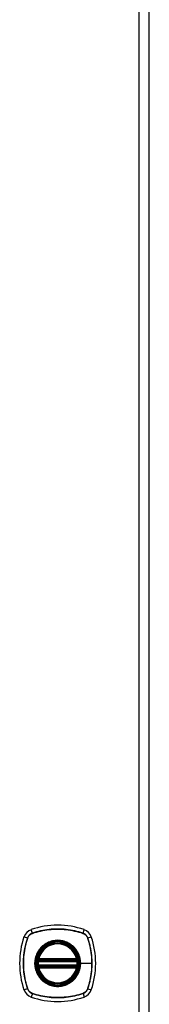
# Model space of a CAD drawing. Header units: inches. Extents: x 6 to 216, y 11 to 118.
# Tile 189 of 212: x 90.43 to 92.45, y 49.24 to 64.51. Entities that reach past the tile are written whole.
import ezdxf

# ---------------------------------------------------------------- set-up
doc = ezdxf.new("R2010")
doc.units = ezdxf.units.IN
doc.header["$MEASUREMENT"] = 0
doc.layers.add('Visible Edges(ANSI)', color=7, linetype='Continuous', lineweight=25)
doc.layers.add('Visible Tangent Edges(ANSI)', color=7, linetype='Continuous', lineweight=25)

msp = doc.modelspace()

# ---------------------------------------------------------------- linework, layer by layer
at = {"layer": 'Visible Edges(ANSI)'}
for p, q in [((92.445, 20.137), (92.445, 79.618)), ((90.729, 49.937), (91.314, 49.937)), ((90.725, 49.917), (91.318, 49.917)), ((91.318, 49.838), (90.725, 49.838)), ((91.314, 49.819), (90.729, 49.819))]:
    msp.add_line(p, q, dxfattribs=at)
at = {"layer": 'Visible Edges(ANSI)', "flags": 128}
for points in [[(90.713, 49.931), (90.713, 49.931), (90.713, 49.931), (90.713, 49.93), (90.713, 49.93), (90.713, 49.93), (90.713, 49.929), (90.713, 49.928), (90.712, 49.928), (90.712, 49.927), (90.712, 49.926), (90.712, 49.925), (90.712, 49.924), (90.712, 49.923), (90.712, 49.921), (90.711, 49.92), (90.711, 49.919), (90.711, 49.917), (90.711, 49.916), (90.711, 49.914), (90.71, 49.913), (90.71, 49.911), (90.71, 49.91), (90.71, 49.908), (90.71, 49.906)], [(91.333, 49.906), (91.333, 49.908), (91.333, 49.91), (91.333, 49.911), (91.332, 49.913), (91.332, 49.914), (91.332, 49.916), (91.332, 49.917), (91.332, 49.919), (91.332, 49.92), (91.331, 49.921), (91.331, 49.923), (91.331, 49.924), (91.331, 49.925), (91.331, 49.926), (91.331, 49.927), (91.33, 49.928), (91.33, 49.928), (91.33, 49.929), (91.33, 49.93), (91.33, 49.93), (91.33, 49.93), (91.33, 49.931), (91.33, 49.931), (91.33, 49.931)], [(90.71, 49.849), (90.71, 49.847), (90.71, 49.846), (90.71, 49.844), (90.71, 49.843), (90.711, 49.841), (90.711, 49.84), (90.711, 49.838), (90.711, 49.837), (90.711, 49.835), (90.712, 49.834), (90.712, 49.833), (90.712, 49.832), (90.712, 49.831), (90.712, 49.83), (90.712, 49.829), (90.712, 49.828), (90.713, 49.827), (90.713, 49.826), (90.713, 49.826), (90.713, 49.825), (90.713, 49.825), (90.713, 49.825), (90.713, 49.825), (90.713, 49.825)], [(91.33, 49.825), (91.33, 49.825), (91.33, 49.825), (91.33, 49.825), (91.33, 49.825), (91.33, 49.826), (91.33, 49.826), (91.33, 49.827), (91.33, 49.828), (91.331, 49.829), (91.331, 49.83), (91.331, 49.831), (91.331, 49.832), (91.331, 49.833), (91.331, 49.834), (91.332, 49.835), (91.332, 49.837), (91.332, 49.838), (91.332, 49.84), (91.332, 49.841), (91.332, 49.843), (91.333, 49.844), (91.333, 49.846), (91.333, 49.847), (91.333, 49.849)]]:
    msp.add_lwpolyline(points, dxfattribs=at)
at = {"layer": 'Visible Edges(ANSI)'}
for radius in [0.32, 0.315]:
    msp.add_circle((91.021, 49.878), radius, dxfattribs=at)
for centre, radius, start, end in [((90.667, 50.232), 0.177, 108.7722, 161.2278), ((91.021, 49.189), 1.28, 71.2278, 108.7722), ((91.376, 50.232), 0.177, 18.7722, 71.2278), ((91.71, 49.878), 1.28, 161.2278, 198.7722), ((90.332, 49.878), 1.28, 341.2278, 18.7722), ((91.021, 49.878), 0.313, 13.6344, 166.3656), ((91.021, 49.878), 0.313, 166.3656, 170.216), ((90.725, 49.929), 0.0118, 170.216, 270), ((90.729, 49.949), 0.0118, 166.3656, 270), ((91.314, 49.949), 0.0118, 270, 13.6344), ((91.318, 49.929), 0.0118, 270, 9.784), ((91.021, 49.878), 0.313, 9.784, 13.6344), ((91.021, 49.878), 0.313, 174.7499, 185.2501), ((90.725, 49.827), 0.0118, 90, 189.784), ((91.021, 49.878), 0.313, 189.784, 193.6344), ((90.729, 49.807), 0.0118, 90, 193.6344), ((91.021, 49.878), 0.313, 193.6344, 346.3656), ((91.314, 49.807), 0.0118, 346.3656, 90), ((91.318, 49.827), 0.0118, 350.216, 90), ((91.021, 49.878), 0.313, 346.3656, 350.216), ((91.021, 49.878), 0.313, 354.7499, 5.2501), ((90.667, 49.523), 0.177, 198.7722, 251.2278), ((91.021, 50.567), 1.28, 251.2278, 288.7722), ((91.376, 49.523), 0.177, 288.7722, 341.2278)]:
    msp.add_arc(centre, radius, start, end, dxfattribs=at)
at = {"layer": 'Visible Tangent Edges(ANSI)'}
for p, q in [((92.284, 79.618), (92.284, 20.137)), ((90.628, 50.345), (90.61, 50.4)), ((91.415, 50.345), (91.433, 50.4)), ((90.499, 50.289), (90.554, 50.271)), ((90.556, 50.27), (90.556, 50.27)), ((90.629, 50.343), (90.629, 50.343)), ((91.413, 50.343), (91.414, 50.343)), ((91.487, 50.27), (91.487, 50.27)), ((91.489, 50.271), (91.544, 50.289)), ((90.719, 49.93), (90.713, 49.931)), ((90.717, 49.952), (90.729, 49.949)), ((90.725, 49.917), (90.725, 49.927)), ((90.729, 49.937), (90.729, 49.949)), ((91.314, 49.949), (90.729, 49.949)), ((90.729, 49.927), (90.729, 49.937)), ((90.729, 49.927), (91.314, 49.927)), ((91.314, 49.949), (91.326, 49.952)), ((91.314, 49.949), (91.314, 49.937)), ((91.314, 49.937), (91.314, 49.927)), ((91.318, 49.927), (91.318, 49.917)), ((91.33, 49.931), (91.324, 49.93)), ((90.71, 49.906), (90.722, 49.905)), ((90.71, 49.849), (90.722, 49.85)), ((90.713, 49.825), (90.719, 49.826)), ((90.729, 49.807), (90.717, 49.804)), ((90.722, 49.905), (91.321, 49.905)), ((91.321, 49.85), (90.722, 49.85)), ((90.725, 49.828), (90.725, 49.838)), ((90.729, 49.819), (90.729, 49.828)), ((91.314, 49.828), (90.729, 49.828)), ((90.729, 49.807), (90.729, 49.819)), ((90.729, 49.807), (91.314, 49.807)), ((91.314, 49.828), (91.314, 49.819)), ((91.314, 49.819), (91.314, 49.807)), ((91.326, 49.804), (91.314, 49.807)), ((91.318, 49.838), (91.318, 49.828)), ((91.321, 49.905), (91.333, 49.906)), ((91.321, 49.85), (91.333, 49.849)), ((91.324, 49.826), (91.33, 49.825)), ((91.374, 49.878), (91.378, 49.878)), ((91.552, 49.878), (91.378, 49.878)), ((90.554, 49.485), (90.499, 49.466)), ((90.556, 49.485), (90.556, 49.486)), ((91.487, 49.486), (91.487, 49.485)), ((91.489, 49.485), (91.544, 49.466)), ((90.628, 49.41), (90.61, 49.355)), ((90.629, 49.412), (90.629, 49.412)), ((91.414, 49.412), (91.413, 49.412)), ((91.415, 49.41), (91.433, 49.355))]:
    msp.add_line(p, q, dxfattribs=at)
at = {"layer": 'Visible Tangent Edges(ANSI)', "flags": 128}
for points in [[(91.415, 50.345), (91.383, 50.356), (91.351, 50.365), (91.319, 50.373), (91.286, 50.381), (91.253, 50.388), (91.22, 50.394), (91.187, 50.399), (91.154, 50.403), (91.121, 50.406), (91.087, 50.408), (91.054, 50.409), (91.021, 50.41), (90.987, 50.409), (90.954, 50.408), (90.921, 50.406), (90.888, 50.403), (90.855, 50.399), (90.822, 50.394), (90.789, 50.388), (90.756, 50.381), (90.724, 50.373), (90.692, 50.365), (90.66, 50.356), (90.628, 50.345)], [(90.629, 50.343), (90.661, 50.354), (90.693, 50.363), (90.725, 50.372), (90.757, 50.379), (90.79, 50.386), (90.822, 50.392), (90.855, 50.397), (90.888, 50.401), (90.921, 50.404), (90.954, 50.407), (90.988, 50.408), (91.021, 50.409), (91.054, 50.408), (91.087, 50.407), (91.12, 50.405), (91.154, 50.401), (91.187, 50.397), (91.22, 50.392), (91.253, 50.386), (91.285, 50.379), (91.318, 50.372), (91.35, 50.363), (91.382, 50.354), (91.413, 50.343)], [(90.554, 50.271), (90.544, 50.239), (90.534, 50.207), (90.526, 50.175), (90.518, 50.142), (90.511, 50.11), (90.505, 50.077), (90.501, 50.043), (90.496, 50.01), (90.493, 49.977), (90.491, 49.944), (90.49, 49.91), (90.489, 49.877), (90.49, 49.844), (90.491, 49.81), (90.493, 49.777), (90.497, 49.744), (90.501, 49.711), (90.506, 49.678), (90.511, 49.645), (90.518, 49.613), (90.526, 49.58), (90.534, 49.548), (90.544, 49.516), (90.554, 49.485)], [(90.556, 49.486), (90.545, 49.517), (90.536, 49.549), (90.528, 49.581), (90.52, 49.613), (90.513, 49.646), (90.507, 49.679), (90.502, 49.711), (90.498, 49.744), (90.495, 49.777), (90.492, 49.811), (90.491, 49.844), (90.491, 49.877), (90.491, 49.91), (90.492, 49.943), (90.495, 49.977), (90.498, 50.01), (90.502, 50.043), (90.507, 50.076), (90.513, 50.109), (90.52, 50.142), (90.527, 50.174), (90.536, 50.206), (90.545, 50.238), (90.556, 50.27)], [(90.628, 50.345), (90.624, 50.344), (90.62, 50.342), (90.616, 50.34), (90.612, 50.338), (90.608, 50.336), (90.604, 50.334), (90.6, 50.331), (90.596, 50.329), (90.593, 50.326), (90.589, 50.323), (90.586, 50.32), (90.582, 50.317), (90.579, 50.314), (90.576, 50.31), (90.573, 50.307), (90.571, 50.303), (90.568, 50.299), (90.565, 50.295), (90.563, 50.292), (90.561, 50.288), (90.559, 50.283), (90.557, 50.279), (90.555, 50.275), (90.554, 50.271)], [(90.556, 50.27), (90.557, 50.274), (90.559, 50.278), (90.561, 50.283), (90.563, 50.286), (90.565, 50.29), (90.567, 50.294), (90.57, 50.298), (90.572, 50.302), (90.575, 50.305), (90.578, 50.309), (90.581, 50.312), (90.584, 50.315), (90.587, 50.318), (90.591, 50.321), (90.594, 50.324), (90.598, 50.327), (90.601, 50.329), (90.605, 50.332), (90.609, 50.334), (90.613, 50.336), (90.617, 50.338), (90.621, 50.34), (90.625, 50.342), (90.629, 50.343)], [(91.249, 50.152), (91.233, 50.165), (91.216, 50.177), (91.198, 50.187), (91.18, 50.197), (91.162, 50.206), (91.142, 50.213), (91.123, 50.22), (91.103, 50.225), (91.083, 50.229), (91.063, 50.232), (91.042, 50.234), (91.021, 50.235), (91.001, 50.234), (90.98, 50.232), (90.96, 50.229), (90.94, 50.225), (90.92, 50.22), (90.9, 50.213), (90.881, 50.206), (90.862, 50.197), (90.844, 50.187), (90.827, 50.177), (90.81, 50.165), (90.794, 50.152)], [(91.414, 50.343), (91.418, 50.342), (91.422, 50.34), (91.426, 50.338), (91.43, 50.336), (91.434, 50.334), (91.438, 50.332), (91.442, 50.329), (91.445, 50.327), (91.449, 50.324), (91.452, 50.321), (91.456, 50.318), (91.459, 50.315), (91.462, 50.312), (91.465, 50.309), (91.468, 50.305), (91.47, 50.302), (91.473, 50.298), (91.475, 50.294), (91.478, 50.29), (91.48, 50.286), (91.482, 50.283), (91.484, 50.278), (91.485, 50.274), (91.487, 50.27)], [(91.489, 50.271), (91.488, 50.275), (91.486, 50.279), (91.484, 50.283), (91.482, 50.288), (91.48, 50.292), (91.477, 50.295), (91.475, 50.299), (91.472, 50.303), (91.47, 50.307), (91.467, 50.31), (91.464, 50.314), (91.461, 50.317), (91.457, 50.32), (91.454, 50.323), (91.45, 50.326), (91.447, 50.329), (91.443, 50.331), (91.439, 50.334), (91.435, 50.336), (91.431, 50.338), (91.427, 50.34), (91.423, 50.342), (91.419, 50.344), (91.415, 50.345)], [(91.487, 50.27), (91.492, 50.254), (91.497, 50.238), (91.502, 50.222), (91.507, 50.206), (91.511, 50.19), (91.515, 50.174), (91.519, 50.158), (91.523, 50.142), (91.527, 50.126), (91.53, 50.109), (91.533, 50.093), (91.536, 50.077), (91.538, 50.06), (91.541, 50.044), (91.543, 50.027), (91.545, 50.011), (91.547, 49.994), (91.548, 49.977), (91.549, 49.961), (91.55, 49.944), (91.551, 49.928), (91.552, 49.911), (91.552, 49.894), (91.552, 49.878)], [(91.489, 49.485), (91.499, 49.516), (91.509, 49.548), (91.517, 49.581), (91.525, 49.613), (91.532, 49.646), (91.537, 49.679), (91.542, 49.712), (91.546, 49.745), (91.55, 49.778), (91.552, 49.812), (91.553, 49.845), (91.554, 49.878), (91.553, 49.911), (91.552, 49.945), (91.55, 49.978), (91.546, 50.011), (91.542, 50.044), (91.537, 50.077), (91.531, 50.11), (91.525, 50.143), (91.517, 50.175), (91.509, 50.207), (91.499, 50.239), (91.489, 50.271)], [(90.747, 50.105), (90.734, 50.089), (90.723, 50.072), (90.712, 50.055), (90.702, 50.037), (90.693, 50.018), (90.686, 49.999), (90.679, 49.979), (90.674, 49.959), (90.67, 49.939), (90.667, 49.919), (90.665, 49.898), (90.665, 49.878), (90.665, 49.857), (90.667, 49.836), (90.67, 49.816), (90.674, 49.796), (90.679, 49.776), (90.686, 49.757), (90.693, 49.737), (90.702, 49.719), (90.712, 49.701), (90.723, 49.683), (90.734, 49.666), (90.747, 49.65)], [(91.374, 49.878), (91.365, 49.799), (91.339, 49.725), (91.297, 49.658), (91.241, 49.602), (91.174, 49.56), (91.1, 49.534), (91.021, 49.526), (90.943, 49.534), (90.868, 49.561), (90.801, 49.603), (90.746, 49.658), (90.704, 49.725), (90.678, 49.8), (90.669, 49.878), (90.678, 49.956), (90.704, 50.031), (90.746, 50.098), (90.802, 50.153), (90.869, 50.195), (90.943, 50.221), (91.022, 50.23), (91.1, 50.221), (91.175, 50.195), (91.242, 50.153), (91.297, 50.097), (91.339, 50.031), (91.365, 49.956), (91.374, 49.878)], [(90.794, 50.152), (90.792, 50.151), (90.79, 50.149), (90.788, 50.147), (90.785, 50.145), (90.783, 50.143), (90.781, 50.141), (90.779, 50.14), (90.777, 50.138), (90.775, 50.136), (90.773, 50.134), (90.771, 50.132), (90.769, 50.13), (90.767, 50.128), (90.765, 50.126), (90.763, 50.124), (90.762, 50.122), (90.76, 50.12), (90.758, 50.118), (90.756, 50.116), (90.754, 50.114), (90.752, 50.112), (90.75, 50.11), (90.749, 50.107), (90.747, 50.105)], [(91.296, 50.105), (91.294, 50.107), (91.292, 50.11), (91.291, 50.112), (91.289, 50.114), (91.287, 50.116), (91.285, 50.118), (91.283, 50.12), (91.281, 50.122), (91.279, 50.124), (91.278, 50.126), (91.276, 50.128), (91.274, 50.13), (91.272, 50.132), (91.27, 50.134), (91.268, 50.136), (91.266, 50.138), (91.264, 50.14), (91.262, 50.141), (91.26, 50.143), (91.257, 50.145), (91.255, 50.147), (91.253, 50.149), (91.251, 50.151), (91.249, 50.152)], [(91.378, 49.878), (91.378, 49.888), (91.378, 49.898), (91.377, 49.909), (91.376, 49.919), (91.375, 49.929), (91.373, 49.939), (91.371, 49.949), (91.369, 49.959), (91.366, 49.969), (91.364, 49.979), (91.36, 49.989), (91.357, 49.999), (91.353, 50.008), (91.35, 50.018), (91.345, 50.027), (91.341, 50.037), (91.336, 50.046), (91.331, 50.055), (91.326, 50.064), (91.32, 50.072), (91.315, 50.081), (91.309, 50.089), (91.303, 50.097), (91.296, 50.105)], [(90.717, 49.952), (90.717, 49.951), (90.717, 49.95), (90.717, 49.949), (90.717, 49.948), (90.716, 49.947), (90.716, 49.946), (90.716, 49.945), (90.716, 49.944), (90.716, 49.943), (90.716, 49.942), (90.716, 49.941), (90.716, 49.94), (90.716, 49.939), (90.716, 49.938), (90.717, 49.937), (90.717, 49.936), (90.717, 49.936), (90.717, 49.935), (90.717, 49.934), (90.718, 49.933), (90.718, 49.932), (90.718, 49.931), (90.719, 49.931), (90.719, 49.93)], [(90.719, 49.93), (90.719, 49.93), (90.719, 49.93), (90.72, 49.929), (90.72, 49.929), (90.72, 49.929), (90.72, 49.929), (90.72, 49.929), (90.721, 49.929), (90.721, 49.929), (90.721, 49.928), (90.721, 49.928), (90.722, 49.928), (90.722, 49.928), (90.722, 49.928), (90.722, 49.928), (90.723, 49.928), (90.723, 49.928), (90.723, 49.928), (90.723, 49.928), (90.724, 49.927), (90.724, 49.927), (90.724, 49.927), (90.724, 49.927), (90.725, 49.927)], [(90.725, 49.927), (90.725, 49.927), (90.725, 49.927), (90.725, 49.927), (90.725, 49.927), (90.726, 49.927), (90.726, 49.927), (90.726, 49.927), (90.726, 49.927), (90.726, 49.927), (90.726, 49.927), (90.727, 49.927), (90.727, 49.927), (90.727, 49.927), (90.727, 49.927), (90.727, 49.927), (90.727, 49.927), (90.728, 49.927), (90.728, 49.927), (90.728, 49.927), (90.728, 49.927), (90.728, 49.927), (90.728, 49.927), (90.729, 49.927), (90.729, 49.927)], [(91.314, 49.927), (91.314, 49.927), (91.314, 49.927), (91.315, 49.927), (91.315, 49.927), (91.315, 49.927), (91.315, 49.927), (91.315, 49.927), (91.316, 49.927), (91.316, 49.927), (91.316, 49.927), (91.316, 49.927), (91.316, 49.927), (91.316, 49.927), (91.317, 49.927), (91.317, 49.927), (91.317, 49.927), (91.317, 49.927), (91.317, 49.927), (91.317, 49.927), (91.318, 49.927), (91.318, 49.927), (91.318, 49.927), (91.318, 49.927), (91.318, 49.927)], [(91.318, 49.927), (91.319, 49.927), (91.319, 49.927), (91.319, 49.927), (91.319, 49.927), (91.32, 49.928), (91.32, 49.928), (91.32, 49.928), (91.32, 49.928), (91.321, 49.928), (91.321, 49.928), (91.321, 49.928), (91.321, 49.928), (91.322, 49.928), (91.322, 49.928), (91.322, 49.929), (91.322, 49.929), (91.323, 49.929), (91.323, 49.929), (91.323, 49.929), (91.323, 49.929), (91.323, 49.929), (91.324, 49.93), (91.324, 49.93), (91.324, 49.93)], [(91.324, 49.93), (91.324, 49.931), (91.325, 49.931), (91.325, 49.932), (91.325, 49.933), (91.326, 49.934), (91.326, 49.935), (91.326, 49.936), (91.326, 49.936), (91.326, 49.937), (91.327, 49.938), (91.327, 49.939), (91.327, 49.94), (91.327, 49.941), (91.327, 49.942), (91.327, 49.943), (91.327, 49.944), (91.327, 49.945), (91.327, 49.946), (91.326, 49.947), (91.326, 49.948), (91.326, 49.949), (91.326, 49.95), (91.326, 49.951), (91.326, 49.952)], [(90.719, 49.826), (90.719, 49.825), (90.718, 49.824), (90.718, 49.823), (90.718, 49.822), (90.717, 49.822), (90.717, 49.821), (90.717, 49.82), (90.717, 49.819), (90.717, 49.818), (90.716, 49.817), (90.716, 49.816), (90.716, 49.815), (90.716, 49.814), (90.716, 49.813), (90.716, 49.812), (90.716, 49.812), (90.716, 49.811), (90.716, 49.81), (90.716, 49.809), (90.717, 49.808), (90.717, 49.807), (90.717, 49.806), (90.717, 49.805), (90.717, 49.804)], [(90.725, 49.828), (90.724, 49.828), (90.724, 49.828), (90.724, 49.828), (90.724, 49.828), (90.723, 49.828), (90.723, 49.828), (90.723, 49.828), (90.723, 49.828), (90.722, 49.828), (90.722, 49.827), (90.722, 49.827), (90.722, 49.827), (90.721, 49.827), (90.721, 49.827), (90.721, 49.827), (90.721, 49.827), (90.72, 49.827), (90.72, 49.826), (90.72, 49.826), (90.72, 49.826), (90.72, 49.826), (90.719, 49.826), (90.719, 49.826), (90.719, 49.826)], [(90.722, 49.905), (90.722, 49.906), (90.722, 49.907), (90.722, 49.908), (90.722, 49.908), (90.722, 49.909), (90.723, 49.91), (90.723, 49.911), (90.723, 49.911), (90.723, 49.912), (90.723, 49.912), (90.723, 49.913), (90.724, 49.914), (90.724, 49.914), (90.724, 49.915), (90.724, 49.915), (90.724, 49.916), (90.724, 49.916), (90.724, 49.916), (90.724, 49.916), (90.725, 49.917), (90.725, 49.917), (90.725, 49.917), (90.725, 49.917), (90.725, 49.917)], [(90.725, 49.838), (90.725, 49.838), (90.725, 49.838), (90.725, 49.839), (90.725, 49.839), (90.724, 49.839), (90.724, 49.839), (90.724, 49.84), (90.724, 49.84), (90.724, 49.84), (90.724, 49.841), (90.724, 49.841), (90.724, 49.842), (90.723, 49.842), (90.723, 49.843), (90.723, 49.844), (90.723, 49.844), (90.723, 49.845), (90.723, 49.846), (90.722, 49.846), (90.722, 49.847), (90.722, 49.848), (90.722, 49.849), (90.722, 49.849), (90.722, 49.85)], [(90.729, 49.828), (90.729, 49.828), (90.728, 49.828), (90.728, 49.828), (90.728, 49.828), (90.728, 49.828), (90.728, 49.828), (90.728, 49.828), (90.727, 49.828), (90.727, 49.828), (90.727, 49.828), (90.727, 49.828), (90.727, 49.828), (90.727, 49.828), (90.726, 49.828), (90.726, 49.828), (90.726, 49.828), (90.726, 49.828), (90.726, 49.828), (90.726, 49.828), (90.725, 49.828), (90.725, 49.828), (90.725, 49.828), (90.725, 49.828), (90.725, 49.828)], [(91.296, 49.65), (91.303, 49.658), (91.309, 49.666), (91.315, 49.675), (91.321, 49.683), (91.326, 49.692), (91.331, 49.701), (91.336, 49.71), (91.341, 49.719), (91.345, 49.728), (91.35, 49.738), (91.354, 49.747), (91.357, 49.757), (91.36, 49.766), (91.364, 49.776), (91.366, 49.786), (91.369, 49.796), (91.371, 49.806), (91.373, 49.816), (91.375, 49.827), (91.376, 49.837), (91.377, 49.847), (91.378, 49.857), (91.378, 49.867), (91.378, 49.878)], [(91.318, 49.828), (91.318, 49.828), (91.318, 49.828), (91.318, 49.828), (91.318, 49.828), (91.317, 49.828), (91.317, 49.828), (91.317, 49.828), (91.317, 49.828), (91.317, 49.828), (91.317, 49.828), (91.316, 49.828), (91.316, 49.828), (91.316, 49.828), (91.316, 49.828), (91.316, 49.828), (91.316, 49.828), (91.315, 49.828), (91.315, 49.828), (91.315, 49.828), (91.315, 49.828), (91.315, 49.828), (91.314, 49.828), (91.314, 49.828), (91.314, 49.828)], [(91.318, 49.917), (91.318, 49.917), (91.318, 49.917), (91.318, 49.917), (91.318, 49.917), (91.318, 49.916), (91.319, 49.916), (91.319, 49.916), (91.319, 49.916), (91.319, 49.915), (91.319, 49.915), (91.319, 49.914), (91.319, 49.914), (91.32, 49.913), (91.32, 49.912), (91.32, 49.912), (91.32, 49.911), (91.32, 49.911), (91.32, 49.91), (91.321, 49.909), (91.321, 49.908), (91.321, 49.908), (91.321, 49.907), (91.321, 49.906), (91.321, 49.905)], [(91.321, 49.85), (91.321, 49.849), (91.321, 49.849), (91.321, 49.848), (91.321, 49.847), (91.321, 49.846), (91.32, 49.846), (91.32, 49.845), (91.32, 49.844), (91.32, 49.844), (91.32, 49.843), (91.32, 49.842), (91.319, 49.842), (91.319, 49.841), (91.319, 49.841), (91.319, 49.84), (91.319, 49.84), (91.319, 49.84), (91.319, 49.839), (91.318, 49.839), (91.318, 49.839), (91.318, 49.839), (91.318, 49.838), (91.318, 49.838), (91.318, 49.838)], [(91.324, 49.826), (91.324, 49.826), (91.324, 49.826), (91.323, 49.826), (91.323, 49.826), (91.323, 49.826), (91.323, 49.826), (91.323, 49.827), (91.322, 49.827), (91.322, 49.827), (91.322, 49.827), (91.322, 49.827), (91.321, 49.827), (91.321, 49.827), (91.321, 49.827), (91.321, 49.828), (91.32, 49.828), (91.32, 49.828), (91.32, 49.828), (91.32, 49.828), (91.319, 49.828), (91.319, 49.828), (91.319, 49.828), (91.319, 49.828), (91.318, 49.828)], [(91.326, 49.804), (91.326, 49.805), (91.326, 49.806), (91.326, 49.807), (91.326, 49.808), (91.326, 49.809), (91.327, 49.81), (91.327, 49.811), (91.327, 49.812), (91.327, 49.812), (91.327, 49.813), (91.327, 49.814), (91.327, 49.815), (91.327, 49.816), (91.327, 49.817), (91.326, 49.818), (91.326, 49.819), (91.326, 49.82), (91.326, 49.821), (91.326, 49.822), (91.325, 49.822), (91.325, 49.823), (91.325, 49.824), (91.324, 49.825), (91.324, 49.826)], [(91.552, 49.878), (91.552, 49.861), (91.552, 49.845), (91.551, 49.828), (91.55, 49.811), (91.549, 49.795), (91.548, 49.778), (91.547, 49.762), (91.545, 49.745), (91.543, 49.728), (91.541, 49.712), (91.538, 49.695), (91.536, 49.679), (91.533, 49.663), (91.53, 49.646), (91.527, 49.63), (91.523, 49.614), (91.519, 49.597), (91.515, 49.581), (91.511, 49.565), (91.507, 49.549), (91.502, 49.533), (91.497, 49.517), (91.492, 49.502), (91.487, 49.486)], [(90.747, 49.65), (90.749, 49.648), (90.75, 49.646), (90.752, 49.644), (90.754, 49.642), (90.756, 49.64), (90.758, 49.638), (90.76, 49.636), (90.762, 49.634), (90.763, 49.632), (90.765, 49.63), (90.767, 49.628), (90.769, 49.626), (90.771, 49.624), (90.773, 49.622), (90.775, 49.62), (90.777, 49.618), (90.779, 49.616), (90.781, 49.614), (90.783, 49.612), (90.785, 49.61), (90.788, 49.609), (90.79, 49.607), (90.792, 49.605), (90.794, 49.603)], [(91.249, 49.603), (91.251, 49.605), (91.253, 49.607), (91.255, 49.609), (91.257, 49.61), (91.26, 49.612), (91.262, 49.614), (91.264, 49.616), (91.266, 49.618), (91.268, 49.62), (91.27, 49.622), (91.272, 49.624), (91.274, 49.626), (91.276, 49.627), (91.277, 49.629), (91.279, 49.631), (91.281, 49.633), (91.283, 49.636), (91.285, 49.638), (91.287, 49.64), (91.289, 49.642), (91.291, 49.644), (91.292, 49.646), (91.294, 49.648), (91.296, 49.65)], [(90.554, 49.485), (90.555, 49.48), (90.557, 49.476), (90.559, 49.472), (90.561, 49.468), (90.563, 49.464), (90.565, 49.46), (90.568, 49.456), (90.571, 49.452), (90.573, 49.449), (90.576, 49.445), (90.579, 49.442), (90.582, 49.439), (90.586, 49.435), (90.589, 49.432), (90.593, 49.43), (90.596, 49.427), (90.6, 49.424), (90.604, 49.422), (90.608, 49.419), (90.612, 49.417), (90.616, 49.415), (90.62, 49.413), (90.624, 49.412), (90.628, 49.41)], [(90.629, 49.412), (90.625, 49.414), (90.621, 49.415), (90.617, 49.417), (90.613, 49.419), (90.609, 49.421), (90.605, 49.424), (90.601, 49.426), (90.598, 49.429), (90.594, 49.431), (90.591, 49.434), (90.587, 49.437), (90.584, 49.44), (90.581, 49.444), (90.578, 49.447), (90.575, 49.45), (90.572, 49.454), (90.57, 49.458), (90.567, 49.461), (90.565, 49.465), (90.563, 49.469), (90.561, 49.473), (90.559, 49.477), (90.557, 49.481), (90.556, 49.485)], [(90.794, 49.603), (90.81, 49.59), (90.827, 49.579), (90.845, 49.568), (90.863, 49.558), (90.881, 49.55), (90.901, 49.542), (90.92, 49.536), (90.94, 49.53), (90.96, 49.526), (90.98, 49.523), (91.001, 49.521), (91.021, 49.521), (91.042, 49.521), (91.063, 49.523), (91.083, 49.526), (91.103, 49.53), (91.123, 49.536), (91.143, 49.542), (91.162, 49.55), (91.18, 49.558), (91.199, 49.568), (91.216, 49.579), (91.233, 49.59), (91.249, 49.603)], [(91.487, 49.485), (91.485, 49.481), (91.484, 49.477), (91.482, 49.473), (91.48, 49.469), (91.478, 49.465), (91.475, 49.461), (91.473, 49.458), (91.47, 49.454), (91.468, 49.45), (91.465, 49.447), (91.462, 49.444), (91.459, 49.44), (91.456, 49.437), (91.452, 49.434), (91.449, 49.431), (91.445, 49.429), (91.442, 49.426), (91.438, 49.424), (91.434, 49.421), (91.43, 49.419), (91.426, 49.417), (91.422, 49.415), (91.418, 49.414), (91.414, 49.412)], [(91.415, 49.41), (91.419, 49.412), (91.423, 49.413), (91.427, 49.415), (91.431, 49.417), (91.435, 49.419), (91.439, 49.422), (91.443, 49.424), (91.447, 49.427), (91.45, 49.43), (91.454, 49.432), (91.457, 49.435), (91.461, 49.439), (91.464, 49.442), (91.467, 49.445), (91.47, 49.449), (91.472, 49.452), (91.475, 49.456), (91.477, 49.46), (91.48, 49.464), (91.482, 49.468), (91.484, 49.472), (91.486, 49.476), (91.488, 49.48), (91.489, 49.485)], [(90.628, 49.41), (90.66, 49.4), (90.692, 49.391), (90.724, 49.382), (90.757, 49.374), (90.79, 49.368), (90.823, 49.362), (90.856, 49.357), (90.889, 49.353), (90.922, 49.35), (90.956, 49.347), (90.989, 49.346), (91.022, 49.346), (91.055, 49.346), (91.089, 49.347), (91.122, 49.35), (91.155, 49.353), (91.188, 49.357), (91.221, 49.362), (91.254, 49.368), (91.286, 49.374), (91.319, 49.382), (91.351, 49.391), (91.383, 49.4), (91.415, 49.41)], [(91.413, 49.412), (91.382, 49.402), (91.35, 49.392), (91.318, 49.384), (91.286, 49.376), (91.253, 49.369), (91.221, 49.363), (91.188, 49.358), (91.155, 49.354), (91.122, 49.351), (91.089, 49.349), (91.055, 49.347), (91.022, 49.347), (90.989, 49.347), (90.956, 49.349), (90.922, 49.351), (90.889, 49.354), (90.856, 49.358), (90.823, 49.363), (90.79, 49.369), (90.758, 49.376), (90.725, 49.384), (90.693, 49.392), (90.661, 49.402), (90.629, 49.412)]]:
    msp.add_lwpolyline(points, dxfattribs=at)
at = {"layer": 'Visible Tangent Edges(ANSI)'}
for radius in [0.346, 0.342, 0.325, 0.324]:
    msp.add_circle((91.021, 49.878), radius, dxfattribs=at)
for start, end in [(13.6344, 166.3656), (174.7499, 185.2501), (193.6344, 346.3656), (354.7499, 5.2501)]:
    msp.add_arc((91.021, 49.878), 0.301, start, end, dxfattribs=at)
for centre, major_axis, ratio, start_param, end_param in [((90.559, 50.269), (0.00933, -0.00312), 0.002893, 1.85298, 2.093627), ((90.63, 50.341), (-0.00312, 0.00933), 0.002893, 1.047966, 1.288612), ((91.413, 50.341), (-0.00312, -0.00933), 0.002893, 1.85298, 2.093627), ((91.484, 50.269), (-0.00933, -0.00312), 0.002893, 4.189559, 4.430205), ((90.713, 49.931), (0.00773, 0.00893), 0.431674, 4.96723, 6.283185), ((90.725, 49.925), (0.0021, 0.0116), 0.025638, 0, 1.426581), ((91.318, 49.925), (-0.0021, 0.0116), 0.025638, 4.856604, 6.283185), ((91.33, 49.931), (-0.00773, 0.00893), 0.431674, 0, 1.315955), ((90.713, 49.825), (0.00773, -0.00893), 0.431674, 0, 1.315955), ((90.725, 49.83), (0.0021, -0.0116), 0.025638, 4.856604, 6.283185), ((91.318, 49.83), (-0.0021, -0.0116), 0.025638, 0, 1.426581), ((91.33, 49.825), (-0.00773, -0.00893), 0.431674, 4.96723, 6.283185), ((90.559, 49.486), (0.00933, 0.00312), 0.002893, 4.189559, 4.430205), ((91.484, 49.486), (-0.00933, 0.00312), 0.002893, 1.85298, 2.093627), ((90.63, 49.415), (0.00312, 0.00933), 0.002893, 1.85298, 2.093627), ((91.413, 49.415), (-0.00312, 0.00933), 0.002893, 4.189559, 4.430205)]:
    msp.add_ellipse(centre, major_axis=major_axis, ratio=ratio, start_param=start_param, end_param=end_param, dxfattribs=at)

doc.saveas('drawing.dxf')
